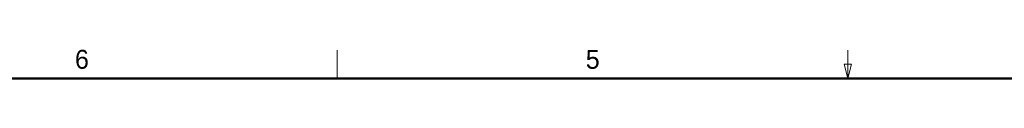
# Paper-space layout 'Sheet3' of a CAD drawing. Header units: millimetres. Extents: x 0 to 844, y -2 to 552.
# Tile 12 of 14: x 257 to 465, y 546 to 552. Entities that reach past the tile are written whole.
import ezdxf

# ---------------------------------------------------------------- set-up
doc = ezdxf.new("R2010")
doc.units = ezdxf.units.MM
doc.styles.add('SLDTEXTSTYLE2', font='ARIAL.TTF', dxfattribs={"width": 0.948})

psp = doc.layouts.new('Sheet3')

# ---------------------------------------------------------------- linework, layer by layer
at = {"color": 7, "linetype": 'Continuous', "lineweight": 18}
for p, q in [((323.85, 546.1), (323.85, 552.1)), ((431.8, 546.1), (431.8, 552.1)), ((431.8, 546.1), (431.05, 549.1)), ((431.05, 549.1), (432.55, 549.1)), ((431.8, 546.1), (432.55, 549.1))]:
    psp.add_line(p, q, dxfattribs=at)
at = {"color": 7, "linetype": 'Continuous', "lineweight": 50}
psp.add_line((25.4, 546.1), (838.2, 546.1), dxfattribs=at)

# ---------------------------------------------------------------- texts
at = {"color": 7, "linetype": 'Continuous', "lineweight": 0, "char_height": 4, "attachment_point": 2, "style": 'SLDTEXTSTYLE2'}
for s, insert in [('6', (269.848, 552.16)), ('6', (269.848, 552.16)), ('5', (377.858, 552.159)), ('5', (377.858, 552.159))]:
    psp.add_mtext(s, dxfattribs=dict(at, insert=insert))

doc.saveas('drawing.dxf')
